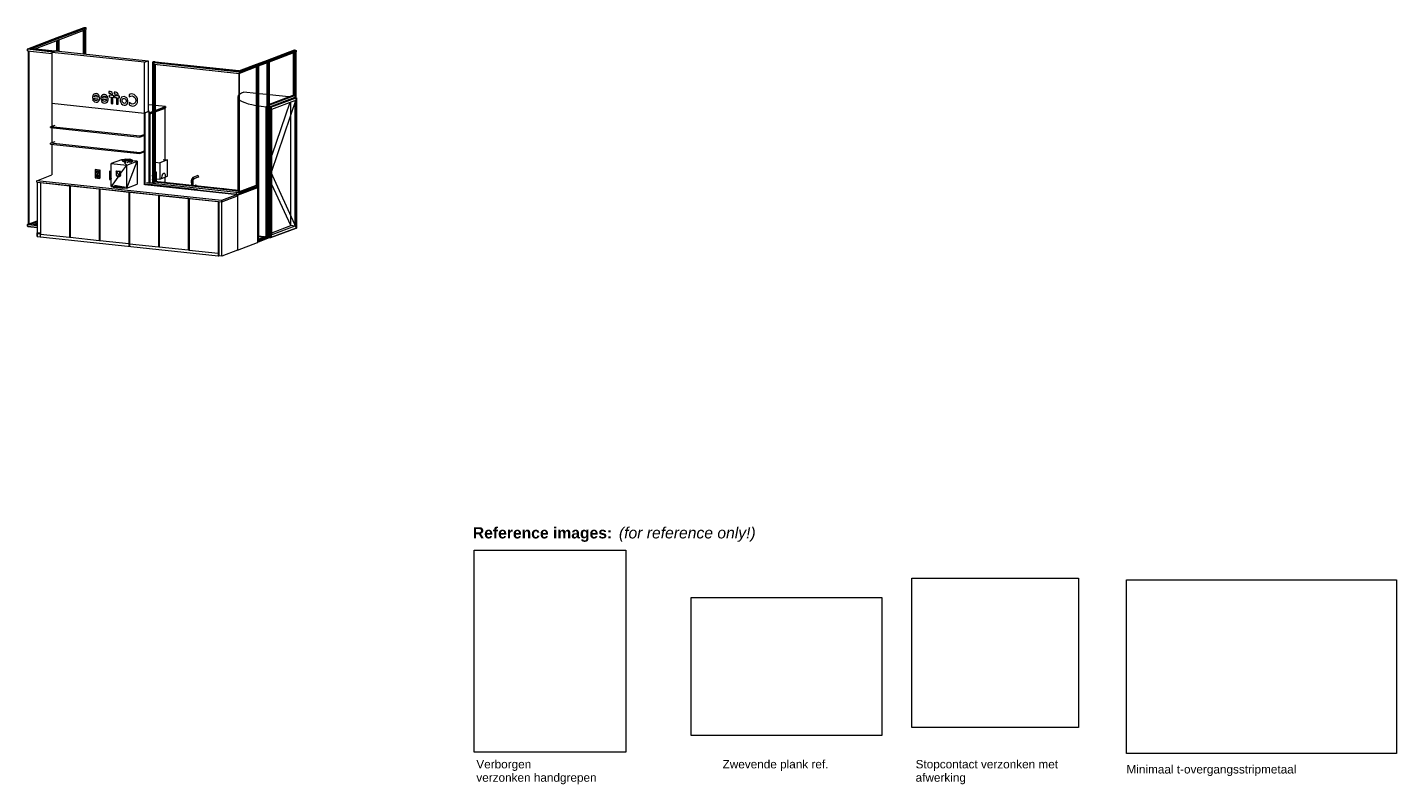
# Model space of a CAD drawing. Header units: millimetres. Extents: x 59062 to 111884, y -9418 to 39851.
# Tile 22 of 23: x 86513 to 110923, y -9418 to 4076. Entities that reach past the tile are written whole.
import ezdxf

# ---------------------------------------------------------------- set-up
doc = ezdxf.new("R2010")
doc.units = ezdxf.units.MM
doc.linetypes.add('Dash', pattern=[6.35, 3.175, -3.175])
for name, color, linetype, lineweight in [('0-1', 50, 'Continuous', 5), ('A09-G--', 8, 'Dash', 5), ('A09-NT--3', 7, 'Continuous', 13), ('A09-NT--5', 7, 'Continuous', 5), ('A31----', 140, 'Continuous', 5), ('A69----', 1, 'Continuous', 5), ('A79-Y--', 8, 'Continuous', 5), ('A79-Y---2', 250, 'Continuous', 13), ('A79-Y---3', 27, 'Continuous', 13), ('A99----', 1, 'Continuous', 5), ('walls', 3, 'Continuous', 5)]:
    doc.layers.add(name, color=color, linetype=linetype, lineweight=lineweight)
doc.styles.add('Arial_2', font='arial.ttf', dxfattribs={"height": 150})
doc.styles.add('Arial_B', font='arialbd.ttf', dxfattribs={"height": 200})
doc.styles.add('Arial_I', font='ariali.ttf', dxfattribs={"height": 200})
picture_1 = doc.add_image_def('image2.png', size_in_pixel=(564, 751))
picture_2 = doc.add_image_def('image4.png', size_in_pixel=(861, 624))
picture_3 = doc.add_image_def('image5.png', size_in_pixel=(390, 349))
picture_4 = doc.add_image_def('image8.png', size_in_pixel=(2048, 1314))

# ---------------------------------------------------------------- blocks, each defined once
blk = doc.blocks.new('711 Pantry Standard A - Pantry Standard A-12713739-Pantry A - front')
at = {"layer": 'A79-Y---2'}
for p, q in [((1378, 3657), (1307, 3630)), ((2955, 3454), (1307, 3630)), ((1307, 3630), (1307, 2724)), ((1378, 3657), (3025, 3481)), ((2955, 3454), (3025, 3481)), ((2955, 2548), (2955, 3454)), ((3025, 3481), (3025, 2575)), ((2323, 2931), (2323, 2901)), ((1307, 2724), (2955, 2548)), ((1307, 2724), (2955, 2548)), ((1307, 2724), (1307, 2314)), ((2028, 2817), (2128, 2806)), ((2057, 2799), (2032, 2788)), ((2128, 2831), (2058, 2839)), ((2179, 2801), (2280, 2790)), ((2209, 2783), (2183, 2772)), ((2279, 2815), (2210, 2822)), ((2361, 2864), (2326, 2868)), ((2326, 2868), (2326, 2839)), ((2326, 2839), (2361, 2835)), ((2361, 2873), (2361, 2864)), ((2361, 2835), (2361, 2719)), ((2361, 2719), (2392, 2716)), ((2392, 2861), (2392, 2869)), ((2412, 2859), (2392, 2861)), ((2392, 2716), (2392, 2832)), ((2392, 2832), (2412, 2830)), ((2412, 2830), (2412, 2859)), ((2419, 2921), (2419, 2891)), ((2458, 2854), (2423, 2858)), ((2423, 2858), (2423, 2829)), ((2423, 2829), (2458, 2825)), ((2458, 2863), (2458, 2854)), ((2458, 2825), (2458, 2709)), ((2458, 2709), (2489, 2706)), ((2489, 2850), (2489, 2859)), ((2509, 2848), (2489, 2850)), ((2489, 2706), (2489, 2822)), ((2489, 2822), (2509, 2819)), ((2509, 2819), (2509, 2848)), ((2686, 2735), (2686, 2697)), ((2687, 2878), (2687, 2840)), ((3100, 2689), (3025, 2697)), ((3025, 2575), (2955, 2548)), ((2955, 2548), (2962, 2551)), ((2955, 1270), (2955, 2548)), ((2962, 2551), (3043, 2582)), ((2962, 1273), (2962, 2551)), ((2962, 2551), (2962, 1273)), ((3030, 2583), (3025, 2581)), ((3043, 2582), (3030, 2583)), ((3043, 1312), (3043, 2582)), ((3043, 2559), (3050, 2558)), ((3050, 2550), (3043, 2551)), ((3043, 2547), (3050, 2550)), ((3043, 1312), (3043, 2547)), ((3050, 2558), (3100, 2577)), ((3050, 2558), (3050, 2535)), ((3100, 2554), (3050, 2535)), ((3050, 2535), (3100, 2554)), ((3050, 1311), (3050, 2550)), ((3050, 2535), (3050, 1311)), ((1282, 2305), (1365, 2336)), ((1282, 2290), (1282, 2305)), ((2872, 2135), (1282, 2305)), ((1282, 2290), (2872, 2120)), ((1307, 2287), (1307, 2020)), ((1282, 2011), (1365, 2042)), ((1282, 1996), (1282, 2011)), ((2872, 1841), (1282, 2011)), ((1282, 1996), (2872, 1826)), ((1307, 1993), (1307, 1446)), ((2966, 2170), (2872, 2135)), ((2872, 2120), (2966, 2156)), ((2872, 2135), (2872, 2120)), ((2966, 2170), (2966, 2156)), ((2966, 1877), (2872, 1841)), ((2872, 1826), (2966, 1862)), ((2872, 1841), (2872, 1826)), ((2966, 1877), (2966, 1862)), ((1037, 1343), (1307, 1446)), ((1037, 1319), (1037, 1343)), ((4332, 992), (1037, 1343)), ((1037, 1319), (4332, 967)), ((1044, 1318), (1044, 352)), ((1101, 1307), (1101, 1312)), ((1101, 1307), (1108, 1310)), ((1618, 1252), (1101, 1307)), ((1101, 1307), (1101, 391)), ((1108, 1311), (1108, 1310)), ((1108, 1310), (1625, 1255)), ((1122, 1308), (1122, 1310)), ((1625, 1255), (1618, 1252)), ((1618, 1252), (1618, 336)), ((1625, 1256), (1625, 357)), ((1625, 339), (1625, 1255)), ((1631, 1251), (1638, 1253)), ((2148, 1195), (1631, 1251)), ((1631, 1251), (1631, 335)), ((1638, 1255), (1638, 1253)), ((1638, 1253), (1638, 1255)), ((1638, 1253), (2155, 1198)), ((1652, 1252), (1652, 1253)), ((4613, 1098), (2966, 1274)), ((2966, 1274), (4613, 1098)), ((4599, 1134), (2996, 1305)), ((2996, 1286), (3904, 1189)), ((3019, 1314), (3100, 1306)), ((4979, 1237), (4613, 1098)), ((4613, 1084), (4979, 1222)), ((4979, 1257), (4643, 1129)), ((4643, 1110), (4979, 1237)), ((4961, 1258), (4979, 1257)), ((4979, 1222), (4972, 1220)), ((4979, 1257), (4979, 1237)), ((4979, 1237), (4979, 1222)), ((4979, 243), (4979, 1222)), ((2155, 1198), (2148, 1195)), ((2148, 1195), (2148, 279)), ((2155, 1199), (2155, 300)), ((2155, 282), (2155, 1198)), ((2161, 1194), (2168, 1197)), ((2678, 1139), (2161, 1194)), ((2161, 1194), (2161, 278)), ((2168, 1197), (2168, 1198)), ((2168, 1198), (2168, 1197)), ((2168, 1197), (2685, 1141)), ((2182, 1195), (2182, 1197)), ((2678, 1144), (2678, 1142)), ((2685, 1141), (2678, 1139)), ((2678, 1139), (2678, 223)), ((2685, 226), (2685, 1141)), ((2691, 1142), (2691, 1138)), ((2691, 1137), (2698, 1140)), ((3208, 1082), (2691, 1137)), ((2691, 1137), (2691, 221)), ((2698, 1141), (2698, 1140)), ((2698, 1140), (3215, 1085)), ((2712, 1139), (2712, 1140)), ((2972, 1112), (2972, 1111)), ((3215, 1085), (3208, 1082)), ((3208, 1082), (3208, 166)), ((3215, 1086), (3215, 187)), ((3215, 169), (3215, 1085)), ((3221, 1081), (3228, 1083)), ((3738, 1026), (3221, 1081)), ((3221, 1081), (3221, 165)), ((3228, 1083), (3228, 1085)), ((3228, 1083), (3745, 1028)), ((3496, 1055), (3496, 1056)), ((3745, 1028), (3738, 1026)), ((3738, 1026), (3738, 110)), ((3745, 112), (3745, 1028)), ((3751, 1024), (3758, 1027)), ((4268, 969), (3751, 1024)), ((3751, 1024), (3751, 108)), ((3758, 1028), (3758, 1027)), ((3758, 1027), (4275, 972)), ((3772, 1025), (3772, 1027)), ((4032, 999), (4032, 998)), ((4613, 1098), (4332, 992)), ((4332, 967), (4613, 1074)), ((4332, 992), (4332, 967)), ((4339, 970), (4613, 1074)), ((4599, 1134), (4614, 1140)), ((4614, 1140), (4599, 1134)), ((4599, 1114), (4599, 1134)), ((4643, 1129), (4599, 1134)), ((4599, 1114), (4599, 1134)), ((4972, 1220), (4613, 1084)), ((4613, 1084), (4613, 1098)), ((4613, 1074), (4613, 1098)), ((4613, 1084), (4613, 104)), ((4613, 1074), (4613, 104)), ((4643, 1110), (4643, 1129)), ((4972, 1220), (4972, 240)), ((4972, 1220), (4972, 240)), ((4268, 974), (4268, 972)), ((4275, 972), (4268, 969)), ((4268, 969), (4268, 53)), ((4275, 56), (4275, 972)), ((4281, 973), (4281, 6)), ((4281, 973), (4281, 6)), ((4339, 0), (4339, 970)), ((1044, 401), (1044, 415)), ((1101, 409), (1044, 415)), ((1044, 352), (1044, 401)), ((1101, 395), (1044, 401)), ((1044, 401), (1101, 395)), ((1044, 352), (4268, 8)), ((1044, 352), (1101, 346)), ((1101, 391), (1618, 336)), ((1101, 346), (1101, 391)), ((1618, 336), (1625, 339)), ((1631, 353), (1625, 353)), ((1631, 338), (1625, 339)), ((1625, 339), (1631, 338)), ((1631, 335), (2148, 279)), ((2148, 279), (2155, 282)), ((2161, 296), (2155, 297)), ((2161, 281), (2155, 282)), ((2155, 282), (2161, 281)), ((2161, 278), (2678, 223)), ((3745, 260), (3751, 260)), ((2678, 223), (2685, 226)), ((2678, 223), (2678, 177)), ((2678, 177), (2691, 176)), ((2691, 240), (2685, 240)), ((2691, 225), (2685, 226)), ((2685, 226), (2691, 225)), ((2691, 221), (3208, 166)), ((2691, 221), (2691, 176)), ((3208, 166), (3215, 169)), ((3221, 183), (3215, 184)), ((3221, 168), (3215, 169)), ((3215, 169), (3221, 168)), ((3221, 165), (3738, 110)), ((3738, 110), (3745, 112)), ((3751, 126), (3745, 127)), ((3751, 112), (3745, 112)), ((3745, 112), (3751, 112)), ((3751, 108), (4268, 53)), ((4268, 53), (4275, 56)), ((4268, 53), (4268, 8)), ((4268, 53), (4268, 8)), ((4268, 8), (4281, 6)), ((4339, 0), (4281, 6)), ((4613, 104), (4339, 0)), ((4613, 104), (4972, 240)), ((4972, 240), (4979, 243))]:
    blk.add_line(p, q, dxfattribs=at)
for points in [[(2392, 2869, 0), (2389, 2895, 0), (2379, 2915, 0), (2363, 2927, 0), (2343, 2933, 0), (2331, 2934, 0), (2323, 2931, 0)], [(2032, 2788, 0), (2047, 2766, 0), (2069, 2750, 0), (2095, 2744, 0), (2115, 2746, 0), (2132, 2754, 0), (2145, 2766, 0), (2154, 2783, 0), (2159, 2804, 0), (2158, 2827, 0), (2152, 2848, 0), (2142, 2866, 0), (2129, 2881, 0), (2112, 2891, 0), (2093, 2896, 0), (2073, 2895, 0), (2057, 2889, 0), (2043, 2877, 0), (2034, 2861, 0), (2028, 2841, 0), (2028, 2825, 0), (2028, 2817, 0)], [(2128, 2806, 0), (2126, 2795, 0), (2121, 2786, 0), (2114, 2779, 0), (2105, 2775, 0), (2094, 2773, 0), (2079, 2776, 0), (2067, 2786, 0), (2057, 2799, 0)], [(2058, 2839, 0), (2064, 2855, 0), (2076, 2866, 0), (2093, 2868, 0), (2110, 2861, 0), (2122, 2848, 0), (2128, 2831, 0)], [(2183, 2772, 0), (2199, 2750, 0), (2221, 2734, 0), (2247, 2728, 0), (2266, 2730, 0), (2283, 2738, 0), (2296, 2750, 0), (2305, 2767, 0), (2310, 2788, 0), (2309, 2811, 0), (2304, 2832, 0), (2294, 2850, 0), (2280, 2865, 0), (2263, 2875, 0), (2244, 2880, 0), (2225, 2879, 0), (2208, 2872, 0), (2195, 2861, 0), (2185, 2845, 0), (2180, 2825, 0), (2179, 2809, 0), (2179, 2801, 0)], [(2280, 2790, 0), (2277, 2779, 0), (2272, 2770, 0), (2265, 2763, 0), (2256, 2759, 0), (2246, 2757, 0), (2231, 2760, 0), (2218, 2769, 0), (2209, 2783, 0)], [(2210, 2822, 0), (2215, 2839, 0), (2228, 2849, 0), (2244, 2852, 0), (2261, 2845, 0), (2274, 2832, 0), (2279, 2815, 0)], [(2323, 2901, 0), (2327, 2903, 0), (2332, 2904, 0), (2338, 2904, 0), (2350, 2900, 0), (2359, 2890, 0), (2361, 2873, 0)], [(2489, 2859, 0), (2486, 2885, 0), (2475, 2904, 0), (2460, 2917, 0), (2439, 2923, 0), (2428, 2923, 0), (2419, 2921, 0)], [(2419, 2891, 0), (2424, 2893, 0), (2429, 2894, 0), (2435, 2894, 0), (2447, 2889, 0), (2455, 2879, 0), (2458, 2863, 0)], [(2595, 2843, 0), (2570, 2841, 0), (2549, 2830, 0), (2534, 2812, 0), (2526, 2788, 0), (2526, 2760, 0), (2534, 2735, 0), (2549, 2713, 0), (2570, 2698, 0), (2595, 2691, 0)], [(2595, 2722, 0), (2577, 2729, 0), (2564, 2742, 0), (2557, 2760, 0), (2557, 2781, 0), (2564, 2798, 0), (2577, 2809, 0), (2595, 2811, 0)], [(2595, 2691, 0), (2620, 2693, 0), (2640, 2704, 0), (2655, 2722, 0), (2663, 2746, 0), (2663, 2773, 0), (2655, 2799, 0), (2640, 2820, 0), (2620, 2835, 0), (2595, 2843, 0)], [(2595, 2811, 0), (2612, 2805, 0), (2625, 2792, 0), (2633, 2773, 0), (2633, 2752, 0), (2625, 2735, 0), (2612, 2725, 0), (2595, 2722, 0)], [(2687, 2840, 0), (2711, 2853, 0), (2738, 2855, 0), (2763, 2847, 0), (2783, 2829, 0), (2796, 2805, 0), (2801, 2776, 0), (2796, 2748, 0), (2783, 2726, 0), (2763, 2713, 0), (2738, 2710, 0), (2711, 2718, 0), (2686, 2735, 0)], [(2686, 2697, 0), (2706, 2685, 0), (2725, 2678, 0), (2748, 2675, 0), (2776, 2680, 0), (2799, 2693, 0), (2818, 2713, 0), (2830, 2740, 0), (2834, 2772, 0)], [(2834, 2772, 0), (2830, 2805, 0), (2818, 2834, 0), (2799, 2859, 0), (2776, 2878, 0), (2748, 2888, 0), (2724, 2890, 0), (2705, 2887, 0), (2687, 2878, 0)]]:
    blk.add_polyline3d(points, dxfattribs=at)
at = {"layer": 'A79-Y---3'}
for p, q in [((3331, 2665), (3147, 2684)), ((3147, 2595), (3331, 2665)), ((3331, 2642), (3147, 2572)), ((3147, 2572), (3324, 2639)), ((3324, 1721), (3324, 2639)), ((3325, 2070), (3325, 2640)), ((3331, 2665), (3331, 2642)), ((3324, 1311), (3324, 1407)), ((3804, 1375), (3792, 1344)), ((3796, 1368), (3792, 1344)), ((3792, 1344), (3793, 1260)), ((3799, 1342), (3792, 1344)), ((3799, 1342), (3795, 1260)), ((3811, 1388), (3796, 1368)), ((3804, 1375), (3796, 1368)), ((3804, 1375), (3799, 1342)), ((3823, 1365), (3799, 1342)), ((3799, 1342), (3819, 1341)), ((3799, 1342), (3799, 1260)), ((3822, 1400), (3804, 1375)), ((3823, 1365), (3804, 1375)), ((3819, 1341), (3806, 1259)), ((3822, 1400), (3811, 1388)), ((3823, 1365), (3819, 1341)), ((3819, 1341), (3819, 1258)), ((3911, 1434), (3822, 1400)), ((3837, 1385), (3822, 1400)), ((3837, 1385), (3823, 1365)), ((3911, 1405), (3829, 1373)), ((3834, 1381), (3837, 1385)), ((3837, 1385), (3924, 1418)), ((3871, 1267), (3867, 1265)), ((3867, 1253), (3867, 1265)), ((3874, 1264), (3867, 1265)), ((3878, 1266), (3871, 1267)), ((3874, 1264), (3878, 1266)), ((3874, 1252), (3874, 1264)), ((3878, 1251), (3878, 1266)), ((3911, 1434), (3924, 1418)), ((3911, 1405), (3924, 1418)), ((4652, 1154), (4934, 1261)), ((4934, 1261), (4961, 1258)), ((4652, 1159), (4662, 1158))]:
    blk.add_line(p, q, dxfattribs=at)
blk = doc.blocks.new('HSR-D_SHL_ARCH_Vaste Inrichting_rvt-4-Pantry A - front')
at = {"layer": 'A79-Y---2'}
blk.add_blockref('711 Pantry Standard A - Pantry Standard A-12713739-Pantry A - front', (0, 0), dxfattribs=at)
blk = doc.blocks.new('Electrical wall socket - Wall socket_Double WCD-17077541-Pantry A - front')
at = {"layer": 'A69----'}
for p, q in [((4335, 1203), (4342, 1206)), ((4415, 1194), (4335, 1203)), ((4342, 1206), (4422, 1197)), ((4415, 1194), (4422, 1197)), ((4422, 1197), (4422, 1193))]:
    blk.add_line(p, q, dxfattribs=at)
blk = doc.blocks.new('Electrical wall socket - Wall socket_Double WCD-17078751-Pantry A - front')
at = {"layer": 'A69----'}
for p, q in [((2331, 1514), (2338, 1517)), ((2366, 1510), (2331, 1514)), ((2331, 1514), (2331, 1367)), ((2338, 1517), (2366, 1514)), ((2366, 1496), (2364, 1495)), ((2331, 1367), (2366, 1363)), ((2366, 1427), (2364, 1426))]:
    blk.add_line(p, q, dxfattribs=at)
for points in [[(2349, 1473, 0), (2350, 1479, 0), (2352, 1485, 0), (2355, 1490, 0), (2360, 1493, 0), (2365, 1495, 0), (2366, 1495, 0)], [(2366, 1447, 0), (2365, 1448, 0), (2360, 1451, 0), (2355, 1455, 0), (2352, 1460, 0), (2350, 1467, 0), (2349, 1473, 0)], [(2362, 1494, 0), (2358, 1490, 0), (2354, 1486, 0), (2352, 1480, 0), (2351, 1474, 0)], [(2351, 1474, 0), (2352, 1467, 0), (2354, 1461, 0), (2358, 1456, 0), (2362, 1451, 0), (2366, 1449, 0)], [(2363, 1472, 0), (2363, 1473, 0), (2363, 1474, 0), (2364, 1474, 0), (2364, 1474, 0), (2365, 1475, 0), (2365, 1475, 0), (2366, 1474, 0), (2366, 1474, 0)], [(2366, 1470, 0), (2366, 1470, 0), (2365, 1470, 0), (2365, 1470, 0), (2364, 1470, 0), (2364, 1471, 0), (2363, 1471, 0), (2363, 1472, 0), (2363, 1472, 0)], [(2349, 1404, 0), (2350, 1411, 0), (2352, 1416, 0), (2355, 1421, 0), (2360, 1424, 0), (2365, 1426, 0), (2366, 1426, 0)], [(2366, 1379, 0), (2365, 1379, 0), (2360, 1382, 0), (2355, 1386, 0), (2352, 1392, 0), (2350, 1398, 0), (2349, 1404, 0)], [(2362, 1425, 0), (2358, 1422, 0), (2354, 1417, 0), (2352, 1411, 0), (2351, 1405, 0)], [(2351, 1405, 0), (2352, 1399, 0), (2354, 1393, 0), (2358, 1387, 0), (2362, 1383, 0), (2366, 1380, 0)], [(2363, 1404, 0), (2363, 1404, 0), (2363, 1405, 0), (2364, 1405, 0), (2364, 1406, 0), (2365, 1406, 0), (2365, 1406, 0), (2366, 1406, 0), (2366, 1406, 0)], [(2366, 1402, 0), (2366, 1401, 0), (2365, 1401, 0), (2365, 1401, 0), (2364, 1402, 0), (2364, 1402, 0), (2363, 1403, 0), (2363, 1403, 0), (2363, 1404, 0)]]:
    blk.add_polyline3d(points, dxfattribs=at)
blk = doc.blocks.new('Electrical wall socket - Wall socket_Double UTP-17078752-Pantry A - front')
at = {"layer": 'A69----'}
for p, q in [((2077, 1541), (2084, 1544)), ((2156, 1533), (2077, 1541)), ((2077, 1541), (2077, 1394)), ((2105, 1498), (2105, 1503)), ((2105, 1503), (2114, 1502)), ((2105, 1498), (2110, 1500)), ((2114, 1497), (2105, 1498)), ((2114, 1524), (2109, 1522)), ((2114, 1502), (2114, 1497)), ((2123, 1501), (2132, 1500)), ((2123, 1496), (2123, 1501)), ((2123, 1496), (2128, 1498)), ((2132, 1495), (2123, 1496)), ((2127, 1475), (2132, 1477)), ((2132, 1500), (2132, 1495)), ((2156, 1533), (2163, 1536)), ((2156, 1386), (2156, 1533)), ((2163, 1536), (2163, 1389)), ((2077, 1394), (2156, 1386)), ((2105, 1429), (2105, 1434)), ((2105, 1434), (2114, 1433)), ((2105, 1429), (2110, 1431)), ((2114, 1428), (2105, 1429)), ((2114, 1455), (2109, 1454)), ((2114, 1433), (2114, 1428)), ((2123, 1427), (2123, 1432)), ((2123, 1432), (2132, 1431)), ((2128, 1429), (2123, 1427)), ((2132, 1426), (2123, 1427)), ((2127, 1407), (2132, 1409)), ((2132, 1431), (2132, 1426)), ((2156, 1386), (2163, 1389))]:
    blk.add_line(p, q, dxfattribs=at)
for points in [[(2094, 1500, 0), (2095, 1507, 0), (2097, 1512, 0), (2101, 1517, 0), (2105, 1520, 0), (2111, 1522, 0), (2116, 1522, 0), (2122, 1521, 0), (2127, 1518, 0), (2132, 1514, 0), (2135, 1508, 0), (2138, 1502, 0), (2138, 1496, 0)], [(2138, 1496, 0), (2138, 1489, 0), (2135, 1484, 0), (2132, 1479, 0), (2127, 1476, 0), (2122, 1474, 0), (2116, 1473, 0), (2111, 1475, 0), (2105, 1478, 0), (2101, 1482, 0), (2097, 1488, 0), (2095, 1494, 0), (2094, 1500, 0)], [(2107, 1521, 0), (2103, 1518, 0), (2099, 1513, 0), (2097, 1507, 0), (2096, 1501, 0)], [(2096, 1501, 0), (2097, 1495, 0), (2099, 1489, 0), (2103, 1483, 0), (2107, 1479, 0), (2113, 1476, 0), (2118, 1474, 0), (2124, 1474, 0)], [(2094, 1432, 0), (2095, 1438, 0), (2097, 1444, 0), (2101, 1448, 0), (2105, 1452, 0), (2111, 1454, 0), (2116, 1454, 0), (2122, 1452, 0), (2127, 1449, 0), (2132, 1445, 0), (2135, 1440, 0), (2138, 1433, 0), (2138, 1427, 0)], [(2138, 1427, 0), (2138, 1421, 0), (2135, 1415, 0), (2132, 1410, 0), (2127, 1407, 0), (2122, 1405, 0), (2116, 1405, 0), (2111, 1406, 0), (2105, 1409, 0), (2101, 1414, 0), (2097, 1419, 0), (2095, 1425, 0), (2094, 1432, 0)], [(2106, 1452, 0), (2103, 1449, 0), (2099, 1444, 0), (2097, 1439, 0), (2096, 1433, 0)], [(2096, 1433, 0), (2097, 1426, 0), (2099, 1420, 0), (2103, 1415, 0), (2107, 1410, 0), (2113, 1407, 0), (2118, 1406, 0), (2124, 1406, 0)]]:
    blk.add_polyline3d(points, dxfattribs=at)
blk = doc.blocks.new('Rectangular Mullion - 00_maars_horizon_boven_profiel-18326942-Pantry A - front')
at = {"layer": 'A31----'}
for p, q in [((870, 3686), (870, 3661)), ((1325, 3637), (870, 3686)), ((875, 3695), (875, 3686)), ((1343, 3645), (875, 3695)), ((1327, 3638), (875, 3686)), ((1357, 3651), (915, 3698)), ((870, 3661), (1307, 3614)), ((1357, 3651), (1343, 3645))]:
    blk.add_line(p, q, dxfattribs=at)
blk = doc.blocks.new('Rectangular Mullion - 00_maars_horizon_onder_profiel-18326944-Pantry A - front')
at = {"layer": 'A31----'}
for p, q in [((1044, 542), (870, 561)), ((870, 561), (870, 536)), ((870, 536), (1044, 517)), ((875, 535), (875, 527)), ((875, 527), (1044, 509)), ((921, 564), (1044, 551))]:
    blk.add_line(p, q, dxfattribs=at)
blk = doc.blocks.new('Rectangular Mullion - 00_maars_horizon_onder_profiel-18319375-Pantry A - front')
at = {"layer": 'A31----'}
for p, q in [((1359, 3651), (1341, 3645)), ((1341, 3645), (1344, 3644)), ((1341, 3645), (1341, 3643)), ((1362, 3651), (1359, 3651))]:
    blk.add_line(p, q, dxfattribs=at)
blk = doc.blocks.new('Rectangular Mullion - 00_maars_horizon_boven_profiel-18318318-Pantry A - front')
at = {"layer": 'A31----'}
for p, q in [((1401, 3894), (1883, 4076)), ((1427, 3892), (1909, 4074)), ((1427, 3882), (1909, 4064)), ((1431, 3882), (1912, 4064)), ((1431, 3857), (1912, 4039)), ((1883, 4076), (1909, 4074)), ((1909, 4074), (1909, 4064)), ((1909, 4064), (1912, 4064)), ((1912, 4064), (1912, 4039))]:
    blk.add_line(p, q, dxfattribs=at)
blk = doc.blocks.new('Rectangular Mullion - 00_maars_horizon_boven_profiel-18326943-Pantry A - front')
at = {"layer": 'A31----'}
for p, q in [((870, 3686), (875, 3688)), ((870, 3661), (870, 3686)), ((875, 3695), (1401, 3894)), ((875, 3686), (875, 3695)), ((915, 3698), (1427, 3892)), ((935, 3696), (1427, 3882)), ((938, 3695), (1431, 3882)), ((990, 3690), (1431, 3857))]:
    blk.add_line(p, q, dxfattribs=at)
blk = doc.blocks.new('Rectangular Mullion - 00_maars_horizon_onder_profiel-18326945-Pantry A - front')
at = {"layer": 'A31----'}
for p, q in [((870, 561), (887, 567)), ((870, 536), (870, 561)), ((875, 527), (875, 535)), ((887, 567), (898, 571)), ((898, 571), (903, 573)), ((904, 573), (1044, 626)), ((1044, 610), (921, 564)), ((1044, 585), (973, 558)), ((1044, 578), (988, 557))]:
    blk.add_line(p, q, dxfattribs=at)
blk = doc.blocks.new('Rectangular Mullion - 00_maars_horizon-18318304-Pantry A - front')
at = {"layer": 'A31----'}
for p, q in [((1865, 4021), (1865, 3605)), ((1898, 4034), (1912, 4039)), ((1898, 4034), (1898, 3601)), ((1912, 3600), (1912, 4039))]:
    blk.add_line(p, q, dxfattribs=at)
blk = doc.blocks.new('Rectangular Mullion - 00_maars_horizon-17443473-Pantry A - front')
at = {"layer": 'A31----'}
for p, q in [((1390, 3841), (1390, 3656)), ((1424, 3854), (1438, 3860)), ((1424, 3854), (1424, 3652)), ((1438, 3650), (1438, 3860))]:
    blk.add_line(p, q, dxfattribs=at)
blk = doc.blocks.new('Rectangular Mullion - 00_maars_horizon_boven_profiel-17419485-Pantry A - front')
at = {"layer": 'A31----'}
for p, q in [((5149, 3493), (5630, 3675)), ((5175, 3490), (5657, 3673)), ((5175, 3481), (5657, 3663)), ((5179, 3481), (5660, 3663)), ((5630, 3675), (5657, 3673)), ((5657, 3673), (5657, 3663)), ((5657, 3663), (5660, 3663)), ((5660, 3663), (5660, 3638)), ((5660, 3638), (5179, 3456))]:
    blk.add_line(p, q, dxfattribs=at)
blk = doc.blocks.new('Rectangular Mullion - 00_maars_horizon_onder_profiel-18317219-Pantry A - front')
at = {"layer": 'A31----'}
for p, q in [((4979, 280), (4986, 283)), ((4986, 258), (4979, 255)), ((4983, 249), (4979, 247))]:
    blk.add_line(p, q, dxfattribs=at)
blk = doc.blocks.new('Rectangular Mullion - 00_maars_horizon_boven_profiel-18317054-Pantry A - front')
at = {"layer": 'A31----'}
for p, q in [((5644, 2825), (5644, 2848)), ((5656, 2853), (5656, 2824)), ((5657, 2855), (5657, 2823))]:
    blk.add_line(p, q, dxfattribs=at)
blk = doc.blocks.new('NLRS_32_20_DO_deur in glazen wand - glazen deur_MA_02-18317055-Pantry A - front')
at = {"layer": 'A31----'}
for p, q in [((5660, 2823), (5209, 2652)), ((5210, 2652), (5662, 2823)), ((5668, 2822), (5217, 2652)), ((5230, 2617), (5639, 2772)), ((5566, 544), (5566, 2744)), ((5626, 2827), (5660, 2823)), ((5639, 2772), (5639, 536)), ((5660, 2819), (5660, 2822)), ((5660, 501), (5660, 2819)), ((5662, 2823), (5662, 2820)), ((5662, 2823), (5668, 2822)), ((5662, 2820), (5662, 500)), ((5668, 2822), (5668, 500)), ((5128, 2661), (5138, 2665)), ((5128, 2661), (5128, 353)), ((5134, 2660), (5128, 2661)), ((5138, 2662), (5134, 2660)), ((5134, 355), (5134, 2660)), ((5136, 2660), (5138, 2661)), ((5136, 2660), (5136, 356)), ((5138, 2660), (5136, 2660)), ((5209, 2652), (5186, 2655)), ((5209, 330), (5209, 2652)), ((5210, 330), (5210, 2652)), ((5217, 2652), (5210, 2652)), ((5217, 2652), (5217, 329)), ((5230, 381), (5230, 2617)), ((5660, 501), (5210, 330)), ((5210, 330), (5662, 500)), ((5668, 500), (5217, 329)), ((5230, 417), (5566, 544)), ((5639, 536), (5230, 381)), ((5639, 536), (5566, 544)), ((5662, 500), (5668, 500)), ((5184, 333), (5209, 330)), ((5210, 330), (5209, 330)), ((5217, 329), (5210, 330))]:
    blk.add_line(p, q, dxfattribs=at)
at = {"layer": 'A99----'}
for p, q in [((4619, 2832), (4619, 1172)), ((4639, 2871), (4634, 2866)), ((4635, 2796), (4640, 2792)), ((4946, 2900), (4731, 2922)), ((5138, 2879), (4993, 2894)), ((5532, 2837), (5186, 2874)), ((5668, 2822), (5217, 1490)), ((5547, 2737), (5230, 1800)), ((5128, 2661), (5138, 2665)), ((5128, 353), (5128, 2661)), ((5136, 1522), (5128, 1500)), ((5136, 1483), (5128, 1499)), ((5668, 500), (5217, 1490)), ((5564, 543), (5230, 1277))]:
    blk.add_line(p, q, dxfattribs=at)
for points in [[(4634, 2866, 0), (4630, 2861, 0), (4620, 2839, 0), (4621, 2818, 0), (4635, 2796, 0)], [(4731, 2922, 0), (4686, 2903, 0), (4652, 2882, 0), (4639, 2871, 0)], [(4640, 2792, 0), (4661, 2775, 0), (4698, 2755, 0), (4746, 2736, 0), (4805, 2717, 0), (4874, 2701, 0), (4945, 2687, 0)], [(4992, 2679, 0), (5036, 2672, 0), (5128, 2661, 0)], [(5099, 342, 0), (5036, 350, 0), (4992, 356, 0)]]:
    blk.add_polyline3d(points, dxfattribs=at)
blk.add_ellipse((5580, 509), major_axis=(961, 0), ratio=0.201178, start_param=4.055148, end_param=4.189121, dxfattribs=at)
blk = doc.blocks.new('Rectangular Mullion - 00_maars_horizon_boven_profiel-18317220-Pantry A - front')
at = {"layer": 'A31----'}
for p, q in [((4957, 3420), (5149, 3493)), ((4983, 3418), (5175, 3490)), ((4983, 3408), (5175, 3481)), ((4986, 3408), (5179, 3481)), ((5179, 3456), (4986, 3383))]:
    blk.add_line(p, q, dxfattribs=at)
blk = doc.blocks.new('Rectangular Mullion - 00_maars_horizon-17442530-Pantry A - front')
at = {"layer": 'A31----'}
for p, q in [((5138, 2673), (5138, 356)), ((5172, 2670), (5172, 353)), ((5186, 358), (5186, 2675)), ((5160, 354), (5138, 356)), ((5172, 353), (5160, 354)), ((5186, 358), (5172, 353))]:
    blk.add_line(p, q, dxfattribs=at)
blk = doc.blocks.new('Rectangular Mullion - 00_maars_horizon_boven_profiel-18322193-Pantry A - front')
at = {"layer": 'A31----'}
for p, q in [((4637, 3300), (4957, 3420)), ((4649, 3292), (4983, 3418)), ((4649, 3282), (4983, 3408)), ((4649, 3292), (4649, 3282)), ((4651, 3281), (4986, 3408)), ((4986, 3383), (4651, 3256)), ((4651, 3281), (4651, 3256))]:
    blk.add_line(p, q, dxfattribs=at)
blk = doc.blocks.new('Rectangular Mullion - 00_maars_horizon_onder_profiel-18317223-Pantry A - front')
at = {"layer": 'A31----'}
for p, q in [((5182, 324), (4983, 249)), ((4986, 283), (5186, 358)), ((5186, 333), (4986, 258)), ((5138, 356), (4993, 302)), ((5182, 332), (5182, 324)), ((5186, 358), (5186, 333))]:
    blk.add_line(p, q, dxfattribs=at)
blk = doc.blocks.new('Rectangular Mullion - 00_maars_horizon-17442531-Pantry A - front')
at = {"layer": 'A31----'}
for p, q in [((4946, 2600), (4946, 1260)), ((4979, 2597), (4979, 280)), ((4993, 285), (4993, 2602)), ((4993, 285), (4979, 280))]:
    blk.add_line(p, q, dxfattribs=at)
blk = doc.blocks.new('Rectangular Mullion - 00_maars_horizon_boven_profiel-18322194-Pantry A - front')
at = {"layer": 'A31----'}
for p, q in [((3129, 3444), (3131, 3445)), ((3129, 3419), (3129, 3444)), ((4651, 3281), (3129, 3444)), ((3129, 3419), (4651, 3256)), ((3131, 3454), (3145, 3459)), ((3131, 3445), (3131, 3454)), ((4649, 3292), (3131, 3454)), ((4649, 3282), (3131, 3445)), ((4637, 3300), (3145, 3459)), ((4649, 3282), (4649, 3292)), ((4651, 3256), (4651, 3281))]:
    blk.add_line(p, q, dxfattribs=at)
blk = doc.blocks.new('Rectangular Mullion - 00_maars_horizon_onder_profiel-18322195-Pantry A - front')
at = {"layer": 'A31----'}
for p, q in [((3129, 1323), (3135, 1325)), ((3129, 1299), (3129, 1323)), ((4634, 1162), (3129, 1323)), ((3135, 1325), (3147, 1330)), ((3147, 1330), (4635, 1170)), ((4640, 1164), (4634, 1162)), ((4634, 1162), (4634, 1137)), ((4635, 1170), (4641, 1170)), ((4652, 1168), (4640, 1164)), ((4641, 1170), (4652, 1168)), ((4652, 1143), (4652, 1168))]:
    blk.add_line(p, q, dxfattribs=at)
blk = doc.blocks.new('Rectangular Mullion - 00_maars_horizon_boven_profiel-18319388-Pantry A - front')
at = {"layer": 'A31----'}
for p, q in [((3114, 3463), (3100, 3457)), ((3100, 3457), (3108, 3456)), ((3100, 3457), (3100, 1303)), ((3108, 3456), (3106, 3456)), ((3106, 3456), (3129, 3453)), ((3106, 3456), (3106, 1301)), ((3122, 3462), (3114, 3463)), ((3124, 3462), (3122, 3462)), ((3147, 3460), (3124, 3462)), ((3129, 3453), (3147, 3460)), ((3129, 1299), (3129, 3453)), ((3147, 3460), (3147, 3459)), ((3147, 3417), (3147, 1330))]:
    blk.add_line(p, q, dxfattribs=at)
blk = doc.blocks.new('Rectangular Mullion - 00_maars_horizon_boven_profiel-18317058-Pantry A - front')
at = {"layer": 'A31----'}
for p, q in [((5610, 3619), (5610, 2866)), ((5644, 3632), (5656, 3636)), ((5644, 2848), (5644, 3632)), ((5656, 3636), (5656, 2853)), ((5657, 3636), (5657, 2855))]:
    blk.add_line(p, q, dxfattribs=at)
blk = doc.blocks.new('Rectangular Mullion - 00_maars_horizon-17442532-Pantry A - front')
at = {"layer": 'A31----'}
for p, q in [((4946, 3368), (4946, 2600)), ((4979, 3380), (4993, 3386)), ((4979, 3380), (4979, 2597)), ((4993, 2602), (4993, 3386))]:
    blk.add_line(p, q, dxfattribs=at)
blk = doc.blocks.new('Rectangular Mullion - 00_maars_horizon-17442533-Pantry A - front')
at = {"layer": 'A31----'}
for p, q in [((5138, 3440), (5138, 2673)), ((5172, 3453), (5186, 3458)), ((5172, 3453), (5172, 2670)), ((5186, 2675), (5186, 3458))]:
    blk.add_line(p, q, dxfattribs=at)
blk = doc.blocks.new('Rectangular Mullion - 00_maars_horizon-18317044-Pantry A - front')
at = {"layer": 'A31----'}
for p, q in [((5186, 2706), (5610, 2866)), ((5644, 2863), (5186, 2690)), ((5186, 2660), (5644, 2833)), ((5186, 2660), (5186, 2690)), ((5610, 2866), (5632, 2864)), ((5632, 2864), (5644, 2863)), ((5644, 2863), (5644, 2833))]:
    blk.add_line(p, q, dxfattribs=at)
blk = doc.blocks.new('Koffiemachine - Koffiemachine-18252382-Pantry A - front')
at = {"layer": 'A69----'}
for p, q in [((2549, 1719), (2366, 1650)), ((2572, 1695), (2549, 1719)), ((2583, 1716), (2549, 1719)), ((2612, 1726), (2572, 1711)), ((2617, 1697), (2572, 1711)), ((2572, 1711), (2572, 1678)), ((2612, 1726), (2696, 1727)), ((2612, 1726), (2617, 1697)), ((2741, 1713), (2612, 1726)), ((2741, 1713), (2617, 1697)), ((2741, 1713), (2696, 1727)), ((2741, 1713), (2701, 1698)), ((2741, 1713), (2716, 1669)), ((2741, 1679), (2741, 1713)), ((2366, 1650), (2641, 1621)), ((2366, 1255), (2366, 1650)), ((2452, 1514), (2470, 1521)), ((2519, 1430), (2452, 1514)), ((2452, 1514), (2452, 1437)), ((2519, 1507), (2452, 1514)), ((2452, 1514), (2530, 1514)), ((2519, 1507), (2536, 1514)), ((2519, 1430), (2519, 1507)), ((2536, 1444), (2519, 1507)), ((2536, 1477), (2641, 1621)), ((2617, 1697), (2588, 1672)), ((2641, 1621), (2595, 1670)), ((2701, 1698), (2617, 1697)), ((2617, 1697), (2617, 1663)), ((2641, 1621), (2824, 1690)), ((2641, 1212), (2824, 1690)), ((2641, 1212), (2641, 1621)), ((2701, 1698), (2648, 1663)), ((2701, 1664), (2701, 1698)), ((2824, 1690), (2741, 1699)), ((2824, 1690), (2824, 1282)), ((2385, 1262), (2355, 1251)), ((2355, 1251), (2591, 1226)), ((2401, 1228), (2355, 1251)), ((2366, 1242), (2366, 1246)), ((2366, 1242), (2368, 1245)), ((2366, 1242), (2376, 1241)), ((2380, 1260), (2504, 1432)), ((2401, 1228), (2591, 1226)), ((2401, 1228), (2564, 1211)), ((2591, 1226), (2423, 1258)), ((2452, 1437), (2519, 1430)), ((2470, 1422), (2469, 1435)), ((2472, 1435), (2470, 1422)), ((2473, 1420), (2470, 1422)), ((2472, 1435), (2473, 1420)), ((2482, 1434), (2473, 1420)), ((2483, 1421), (2473, 1420)), ((2483, 1421), (2484, 1434)), ((2507, 1418), (2507, 1431)), ((2509, 1431), (2507, 1418)), ((2511, 1416), (2507, 1418)), ((2510, 1431), (2511, 1416)), ((2519, 1430), (2511, 1416)), ((2521, 1417), (2511, 1416)), ((2536, 1437), (2519, 1430)), ((2521, 1417), (2522, 1431)), ((2564, 1211), (2613, 1233)), ((2564, 1211), (2591, 1226)), ((2591, 1226), (2621, 1237)), ((2641, 1212), (2824, 1282)), ((2564, 1211), (2585, 1218)), ((2585, 1218), (2641, 1212))]:
    blk.add_line(p, q, dxfattribs=at)
blk = doc.blocks.new('717 Toilet Dispenser Exclusive - 717 Toilet Dispenser Exclusive-18296870-Pantry A - front')
at = {"layer": 'A79-Y--'}
for p, q in [((3154, 1501), (3147, 1502)), ((3169, 1490), (3169, 1496)), ((3169, 1349), (3169, 1490)), ((3089, 1435), (3100, 1434)), ((3089, 1375), (3100, 1373)), ((3100, 1454), (3092, 1455)), ((3100, 1394), (3092, 1394)), ((3147, 1336), (3149, 1336)), ((3149, 1336), (3149, 1343)), ((3157, 1335), (3149, 1336)), ((3176, 1335), (3157, 1337))]:
    blk.add_line(p, q, dxfattribs=at)
for points in [[(3147, 1490, 0), (3148, 1490, 0), (3155, 1491, 0), (3161, 1492, 0), (3166, 1493, 0), (3169, 1494, 0), (3169, 1496, 0), (3168, 1498, 0), (3165, 1499, 0), (3160, 1500, 0), (3154, 1501, 0)], [(3169, 1490, 0), (3169, 1489, 0), (3166, 1487, 0), (3161, 1486, 0), (3155, 1485, 0), (3148, 1484, 0), (3147, 1484, 0)], [(3147, 1484, 0), (3148, 1484, 0), (3155, 1485, 0), (3161, 1486, 0), (3166, 1487, 0), (3169, 1489, 0), (3169, 1490, 0)], [(3169, 1349, 0), (3169, 1348, 0), (3166, 1346, 0), (3161, 1345, 0), (3155, 1344, 0), (3148, 1343, 0), (3147, 1343, 0)], [(3151, 1329, 0), (3152, 1330, 0), (3153, 1333, 0), (3154, 1335, 0), (3155, 1336, 0), (3156, 1337, 0), (3158, 1337, 0)], [(3180, 1327, 0), (3180, 1329, 0), (3179, 1332, 0), (3178, 1334, 0), (3177, 1335, 0), (3176, 1335, 0), (3175, 1335, 0), (3173, 1334, 0), (3172, 1333, 0), (3171, 1331, 0), (3170, 1328, 0), (3170, 1327, 0)]]:
    blk.add_polyline3d(points, dxfattribs=at)
blk = doc.blocks.new('717 Paper Dispenser - 717 Paper Dispenser-18297893-Pantry A - front')
at = {"layer": 'A79-Y--'}
for p, q in [((3366, 1717), (3230, 1665)), ((3290, 1725), (3366, 1717)), ((3366, 1423), (3366, 1717)), ((3154, 1673), (3230, 1665)), ((3230, 1665), (3230, 1371)), ((3169, 1378), (3230, 1371)), ((3230, 1371), (3366, 1423))]:
    blk.add_line(p, q, dxfattribs=at)
blk.add_ellipse((3298, 1397), major_axis=(8.5, 79.5), ratio=0.459995, start_param=4.940654, end_param=8.082821, dxfattribs=at)

msp = doc.modelspace()

# ---------------------------------------------------------------- linework, layer by layer
at = {"layer": 'walls'}
for p, q in [((87519.3, 4025.2), (87519.3, 3603.7)), ((87529.9, 3602.6), (87529.9, 4029.2)), ((87045, 3845.8), (87045, 3654.3)), ((87055.6, 3653.2), (87055.6, 3849.8)), ((86530.4, 561.6), (86530.4, 3658.9)), ((86546.6, 562.6), (86546.6, 3657.2)), ((88778.2, 3418.4), (88778.2, 1325.1)), ((88783.8, 1327.2), (88783.8, 3417.8)), ((90792.8, 3444.8), (90792.8, 355.2)), ((90803.4, 354.1), (90803.4, 3448.8)), ((91264.8, 3623.3), (91264.8, 2865.1)), ((91275.4, 2863.9), (91275.4, 3627.3)), ((90283.8, 3257.3), (90283.8, 1166.7)), ((90288.8, 3256.7), (90288.8, 1139.2)), ((90600.3, 3372), (90600.3, 1258.8)), ((90610.9, 1257.7), (90610.9, 3376)), ((91264.8, 2865.1), (90829, 2700.2)), ((90829, 2695.1), (91275.4, 2863.9)), ((91264.8, 2865.1), (91275.4, 2863.9)), ((88778.2, 1325.1), (88783.8, 1327.2)), ((88778.2, 1325.1), (90278.2, 1164.6)), ((90278.2, 1167.3), (88783.8, 1327.2)), ((90283.8, 1166.7), (90278.2, 1167.3)), ((90283.8, 1166.7), (90278.2, 1164.6)), ((86546.6, 567.7), (86530.4, 561.6)), ((86530.4, 561.6), (86687, 544.8)), ((86546.6, 562.6), (86687, 615.7)), ((86687, 547.6), (86546.6, 562.6)), ((86687, 620.8), (86547.4, 568.1)), ((90792.8, 355.2), (90636.5, 296.1)), ((90636.5, 290.9), (90803.4, 354.1)), ((90792.8, 355.2), (90803.4, 354.1))]:
    msp.add_line(p, q, dxfattribs=at)

# ---------------------------------------------------------------- block references
at = {"layer": '0-1'}
msp.add_blockref('HSR-D_SHL_ARCH_Vaste Inrichting_rvt-4-Pantry A - front', (85643.1, 0), dxfattribs=at)
at = {"layer": 'A31----'}
for name in ['Rectangular Mullion - 00_maars_horizon_boven_profiel-18318318-Pantry A - front', 'Rectangular Mullion - 00_maars_horizon-18318304-Pantry A - front', 'Rectangular Mullion - 00_maars_horizon_boven_profiel-18326943-Pantry A - front', 'Rectangular Mullion - 00_maars_horizon_boven_profiel-18326942-Pantry A - front', 'Rectangular Mullion - 00_maars_horizon-17443473-Pantry A - front', 'Rectangular Mullion - 00_maars_horizon_boven_profiel-17419485-Pantry A - front', 'Rectangular Mullion - 00_maars_horizon_onder_profiel-18319375-Pantry A - front', 'Rectangular Mullion - 00_maars_horizon_boven_profiel-18319388-Pantry A - front', 'Rectangular Mullion - 00_maars_horizon_boven_profiel-18322194-Pantry A - front', 'Rectangular Mullion - 00_maars_horizon_boven_profiel-18322193-Pantry A - front', 'Rectangular Mullion - 00_maars_horizon_boven_profiel-18317220-Pantry A - front', 'Rectangular Mullion - 00_maars_horizon-17442533-Pantry A - front', 'Rectangular Mullion - 00_maars_horizon_boven_profiel-18317058-Pantry A - front', 'Rectangular Mullion - 00_maars_horizon-17442532-Pantry A - front', 'NLRS_32_20_DO_deur in glazen wand - glazen deur_MA_02-18317055-Pantry A - front', 'Rectangular Mullion - 00_maars_horizon-18317044-Pantry A - front', 'Rectangular Mullion - 00_maars_horizon_boven_profiel-18317054-Pantry A - front', 'Rectangular Mullion - 00_maars_horizon-17442531-Pantry A - front', 'Rectangular Mullion - 00_maars_horizon-17442530-Pantry A - front', 'Rectangular Mullion - 00_maars_horizon_onder_profiel-18322195-Pantry A - front', 'Rectangular Mullion - 00_maars_horizon_onder_profiel-18326945-Pantry A - front', 'Rectangular Mullion - 00_maars_horizon_onder_profiel-18326944-Pantry A - front', 'Rectangular Mullion - 00_maars_horizon_onder_profiel-18317219-Pantry A - front', 'Rectangular Mullion - 00_maars_horizon_onder_profiel-18317223-Pantry A - front']:
    msp.add_blockref(name, (85643.1, 0), dxfattribs=at)
at = {"layer": 'A69----'}
for name in ['Koffiemachine - Koffiemachine-18252382-Pantry A - front', 'Electrical wall socket - Wall socket_Double UTP-17078752-Pantry A - front', 'Electrical wall socket - Wall socket_Double WCD-17078751-Pantry A - front', 'Electrical wall socket - Wall socket_Double WCD-17077541-Pantry A - front']:
    msp.add_blockref(name, (85643.1, 0), dxfattribs=at)
at = {"layer": 'A79-Y--'}
for name in ['717 Paper Dispenser - 717 Paper Dispenser-18297893-Pantry A - front', '717 Toilet Dispenser Exclusive - 717 Toilet Dispenser Exclusive-18296870-Pantry A - front']:
    msp.add_blockref(name, (85643.1, 0), dxfattribs=at)

# ---------------------------------------------------------------- texts
at = {"layer": 'A09-NT--3', "char_height": 150, "attachment_point": 1, "style": 'Arial_2', "bg_fill": 3, "box_fill_scale": 1.25, "bg_fill_color": 256, "bg_fill_true_color": 13158600, "bg_fill_transparency": 0}
for s, insert, width in [('Verborgen', (94516.9, -8979.1), 1170.464), ('Zwevende plank ref.', (98907.2, -8979.1), 2276.793), ('Stopcontact verzonken met ', (102348.1, -8979.1), 3126.581), ('Minimaal t-overgangsstripmetaal', (106108.1, -9070.4), 3647.678)]:
    msp.add_mtext(s, dxfattribs=dict(at, insert=insert, width=width))
at = {"layer": 'A09-NT--5', "char_height": 200, "attachment_point": 1, "bg_fill": 3, "box_fill_scale": 1.25, "bg_fill_color": 256, "bg_fill_true_color": 13158600, "bg_fill_transparency": 0}
for s, insert, width, style in [('Reference images:', (94454.4, -4831.2), 3062.446, 'Arial_B'), (' (for reference only!)', (96981.1, -4831.2), 3110.548, 'Arial_I')]:
    msp.add_mtext(s, dxfattribs=dict(at, insert=insert, width=width, style=style))

# ---------------------------------------------------------------- pictures from other files: only their frames are drawn
at = {"layer": 'A09-G--'}
image = msp.add_image(picture_1, insert=(94480.1, -8840.9), size_in_units=(2703.3, 3599.6), dxfattribs=at)
image.dxf.flags = 7
image = msp.add_image(picture_3, insert=(102280, -8398.3), size_in_units=(2970.4, 2658.2), dxfattribs=at)
image.dxf.flags = 7
image = msp.add_image(picture_4, insert=(106105.8, -8861.2), size_in_units=(4817.2, 3090.7), dxfattribs=at)
image.dxf.flags = 7
image = msp.add_image(picture_2, insert=(98349.4, -8545.7), size_in_units=(3397.5, 2462.3), dxfattribs=at)
image.dxf.flags = 7

# ---------------------------------------------------------------- next in the draw order: texts
at = {"layer": 'A09-NT--3', "char_height": 150, "attachment_point": 1, "style": 'Arial_2', "bg_fill": 3, "box_fill_scale": 1.25, "bg_fill_color": 256, "bg_fill_true_color": 13158600, "bg_fill_transparency": 0}
for s, insert, width in [('verzonken handgrepen', (94516.9, -9217.2), 2565.4), ('afwerking', (102348.1, -9217.2), 1090.295)]:
    msp.add_mtext(s, dxfattribs=dict(at, insert=insert, width=width))

doc.saveas('drawing.dxf')
